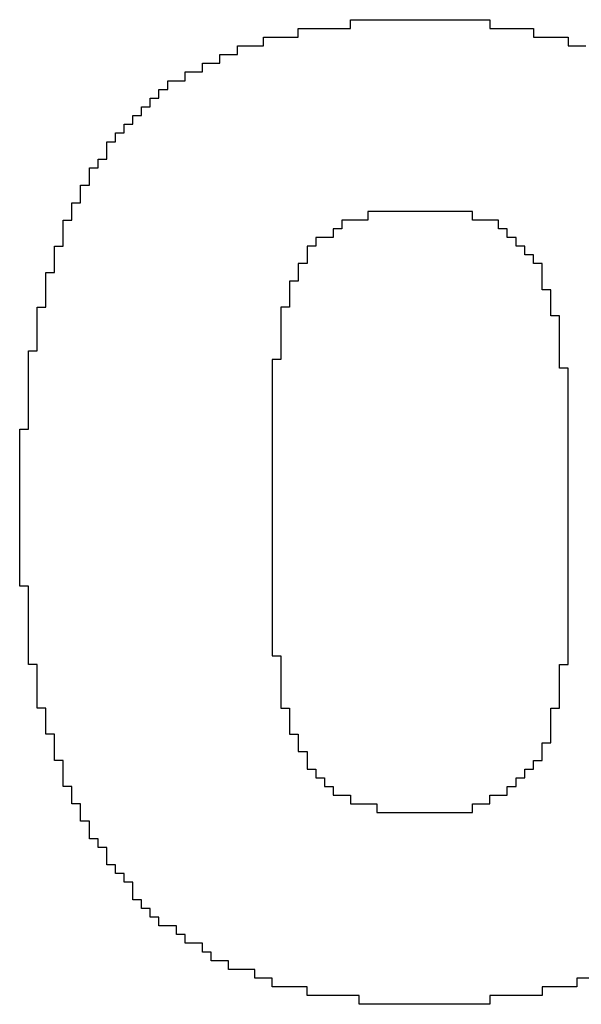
# Model space of a CAD drawing. Header units: millimetres. Extents: x -0.08 to 3.17, y -0.08 to 4.88.
# Tile 25 of 256: x 1.4608 to 1.4876, y 0.1721 to 0.2191. Entities that reach past the tile are written whole.
import ezdxf

# ---------------------------------------------------------------- set-up
doc = ezdxf.new("R2010")
doc.units = ezdxf.units.MM
doc.header["$MEASUREMENT"] = 0
doc.layers.add('BottomOverlay', color=54, linetype='Continuous')

msp = doc.modelspace()

# ---------------------------------------------------------------- linework, layer by layer
at = {"layer": 'BottomOverlay'}
for p, q in [((1.476613, 0.218665), (1.476613, 0.219081)), ((1.476613, 0.219081), (1.483264, 0.219081)), ((1.483264, 0.219081), (1.483264, 0.218665)), ((1.474119, 0.218249), (1.474119, 0.218665)), ((1.474119, 0.218665), (1.476613, 0.218665)), ((1.483264, 0.218665), (1.485343, 0.218665)), ((1.485343, 0.218665), (1.485343, 0.218249)), ((1.472456, 0.217834), (1.472456, 0.218249)), ((1.472456, 0.218249), (1.474119, 0.218249)), ((1.485343, 0.218249), (1.487006, 0.218249)), ((1.487006, 0.218249), (1.487006, 0.217834)), ((1.471209, 0.217418), (1.471209, 0.217834)), ((1.471209, 0.217834), (1.472456, 0.217834)), ((1.487006, 0.217834), (1.487837, 0.217834)), ((1.470377, 0.217002), (1.470377, 0.217418)), ((1.470377, 0.217418), (1.471209, 0.217418)), ((1.468714, 0.216171), (1.468714, 0.216586)), ((1.468714, 0.216586), (1.469546, 0.216586)), ((1.469546, 0.216586), (1.469546, 0.217002)), ((1.469546, 0.217002), (1.470377, 0.217002)), ((1.467883, 0.215755), (1.467883, 0.216171)), ((1.467883, 0.216171), (1.468714, 0.216171)), ((1.467467, 0.215339), (1.467467, 0.215755)), ((1.467467, 0.215755), (1.467883, 0.215755)), ((1.467052, 0.214924), (1.467052, 0.215339)), ((1.467052, 0.215339), (1.467467, 0.215339)), ((1.466636, 0.214508), (1.466636, 0.214924)), ((1.466636, 0.214924), (1.467052, 0.214924)), ((1.46622, 0.214092), (1.46622, 0.214508)), ((1.46622, 0.214508), (1.466636, 0.214508)), ((1.465804, 0.213677), (1.465804, 0.214092)), ((1.465804, 0.214092), (1.46622, 0.214092)), ((1.465389, 0.213261), (1.465389, 0.213677)), ((1.465389, 0.213677), (1.465804, 0.213677)), ((1.464973, 0.212429), (1.464973, 0.213261)), ((1.464973, 0.213261), (1.465389, 0.213261)), ((1.464557, 0.212014), (1.464557, 0.212429)), ((1.464557, 0.212429), (1.464973, 0.212429)), ((1.464142, 0.211182), (1.464142, 0.212014)), ((1.464142, 0.212014), (1.464557, 0.212014)), ((1.463726, 0.210351), (1.463726, 0.211182)), ((1.463726, 0.211182), (1.464142, 0.211182)), ((1.46331, 0.209519), (1.46331, 0.210351)), ((1.46331, 0.210351), (1.463726, 0.210351)), ((1.462894, 0.208272), (1.462894, 0.209519)), ((1.462894, 0.209519), (1.46331, 0.209519)), ((1.477445, 0.209519), (1.476197, 0.209519)), ((1.476197, 0.209519), (1.476197, 0.209104)), ((1.482433, 0.209935), (1.477445, 0.209935)), ((1.477445, 0.209935), (1.477445, 0.209519)), ((1.482433, 0.209519), (1.482433, 0.209935)), ((1.48368, 0.209519), (1.482433, 0.209519)), ((1.48368, 0.209104), (1.48368, 0.209519)), ((1.476197, 0.209104), (1.475782, 0.209104)), ((1.475782, 0.209104), (1.475782, 0.208688)), ((1.484096, 0.209104), (1.48368, 0.209104)), ((1.484096, 0.208688), (1.484096, 0.209104)), ((1.475782, 0.208688), (1.47495, 0.208688)), ((1.47495, 0.208688), (1.47495, 0.208272)), ((1.484512, 0.208688), (1.484096, 0.208688)), ((1.484512, 0.208272), (1.484512, 0.208688)), ((1.462479, 0.207025), (1.462479, 0.208272)), ((1.462479, 0.208272), (1.462894, 0.208272)), ((1.47495, 0.208272), (1.474535, 0.208272)), ((1.474535, 0.208272), (1.474535, 0.207441)), ((1.484927, 0.208272), (1.484512, 0.208272)), ((1.484927, 0.207857), (1.484927, 0.208272)), ((1.485343, 0.207857), (1.484927, 0.207857)), ((1.485343, 0.207441), (1.485343, 0.207857)), ((1.474535, 0.207441), (1.474119, 0.207441)), ((1.474119, 0.207441), (1.474119, 0.206609)), ((1.485759, 0.207441), (1.485343, 0.207441)), ((1.485759, 0.206194), (1.485759, 0.207441)), ((1.462063, 0.205362), (1.462063, 0.207025)), ((1.462063, 0.207025), (1.462479, 0.207025)), ((1.474119, 0.206609), (1.473703, 0.206609)), ((1.473703, 0.206609), (1.473703, 0.205362)), ((1.486174, 0.206194), (1.485759, 0.206194)), ((1.486174, 0.204947), (1.486174, 0.206194)), ((1.461647, 0.203284), (1.461647, 0.205362)), ((1.461647, 0.205362), (1.462063, 0.205362)), ((1.473703, 0.205362), (1.473287, 0.205362)), ((1.473287, 0.205362), (1.473287, 0.202868)), ((1.48659, 0.204947), (1.486174, 0.204947)), ((1.48659, 0.202452), (1.48659, 0.204947)), ((1.461232, 0.199542), (1.461232, 0.203284)), ((1.461232, 0.203284), (1.461647, 0.203284)), ((1.473287, 0.202868), (1.472872, 0.202868)), ((1.472872, 0.202868), (1.472872, 0.192475)), ((1.487006, 0.202452), (1.48659, 0.202452)), ((1.487006, 0.188318), (1.487006, 0.202452)), ((1.460816, 0.192059), (1.460816, 0.199542)), ((1.460816, 0.199542), (1.461232, 0.199542)), ((1.472872, 0.192475), (1.472872, 0.192059)), ((1.461232, 0.192059), (1.460816, 0.192059)), ((1.461232, 0.188318), (1.461232, 0.192059)), ((1.472872, 0.192059), (1.472872, 0.188734)), ((1.472872, 0.188734), (1.473287, 0.188734)), ((1.473287, 0.188734), (1.473287, 0.18624)), ((1.461647, 0.188318), (1.461232, 0.188318)), ((1.461647, 0.18624), (1.461647, 0.188318)), ((1.48659, 0.18624), (1.48659, 0.188318)), ((1.48659, 0.188318), (1.487006, 0.188318)), ((1.462063, 0.18624), (1.461647, 0.18624)), ((1.462063, 0.184992), (1.462063, 0.18624)), ((1.473287, 0.18624), (1.473703, 0.18624)), ((1.473703, 0.18624), (1.473703, 0.184992)), ((1.486174, 0.184577), (1.486174, 0.18624)), ((1.486174, 0.18624), (1.48659, 0.18624)), ((1.462479, 0.184992), (1.462063, 0.184992)), ((1.462479, 0.183745), (1.462479, 0.184992)), ((1.473703, 0.184992), (1.474119, 0.184992)), ((1.474119, 0.184992), (1.474119, 0.184161)), ((1.474119, 0.184161), (1.474535, 0.184161)), ((1.474535, 0.184161), (1.474535, 0.18333)), ((1.485759, 0.183745), (1.485759, 0.184577)), ((1.485759, 0.184577), (1.486174, 0.184577)), ((1.462894, 0.183745), (1.462479, 0.183745)), ((1.462894, 0.182498), (1.462894, 0.183745)), ((1.485343, 0.18333), (1.485343, 0.183745)), ((1.485343, 0.183745), (1.485759, 0.183745)), ((1.474535, 0.18333), (1.47495, 0.18333)), ((1.47495, 0.18333), (1.47495, 0.182914)), ((1.484927, 0.182914), (1.484927, 0.18333)), ((1.484927, 0.18333), (1.485343, 0.18333)), ((1.47495, 0.182914), (1.475366, 0.182914)), ((1.475366, 0.182914), (1.475366, 0.182498)), ((1.484512, 0.182498), (1.484512, 0.182914)), ((1.484512, 0.182914), (1.484927, 0.182914)), ((1.46331, 0.182498), (1.462894, 0.182498)), ((1.46331, 0.181667), (1.46331, 0.182498)), ((1.475366, 0.182498), (1.475782, 0.182498)), ((1.475782, 0.182498), (1.475782, 0.182082)), ((1.484096, 0.182082), (1.484096, 0.182498)), ((1.484096, 0.182498), (1.484512, 0.182498)), ((1.475782, 0.182082), (1.476613, 0.182082)), ((1.476613, 0.182082), (1.476613, 0.181667)), ((1.483264, 0.181667), (1.483264, 0.182082)), ((1.483264, 0.182082), (1.484096, 0.182082)), ((1.463726, 0.181667), (1.46331, 0.181667)), ((1.463726, 0.180835), (1.463726, 0.181667)), ((1.476613, 0.181667), (1.47786, 0.181667)), ((1.47786, 0.181667), (1.47786, 0.181251)), ((1.482433, 0.181251), (1.482433, 0.181667)), ((1.482433, 0.181667), (1.483264, 0.181667)), ((1.47786, 0.181251), (1.482433, 0.181251)), ((1.464142, 0.180835), (1.463726, 0.180835)), ((1.464142, 0.180004), (1.464142, 0.180835)), ((1.464557, 0.180004), (1.464142, 0.180004)), ((1.464557, 0.179588), (1.464557, 0.180004)), ((1.464973, 0.179588), (1.464557, 0.179588)), ((1.464973, 0.178757), (1.464973, 0.179588)), ((1.465389, 0.178757), (1.464973, 0.178757)), ((1.465389, 0.178341), (1.465389, 0.178757)), ((1.465804, 0.178341), (1.465389, 0.178341)), ((1.465804, 0.177925), (1.465804, 0.178341)), ((1.46622, 0.177925), (1.465804, 0.177925)), ((1.46622, 0.177094), (1.46622, 0.177925)), ((1.466636, 0.177094), (1.46622, 0.177094)), ((1.466636, 0.176678), (1.466636, 0.177094)), ((1.467052, 0.176678), (1.466636, 0.176678)), ((1.467052, 0.176262), (1.467052, 0.176678)), ((1.467467, 0.176262), (1.467052, 0.176262)), ((1.467467, 0.175847), (1.467467, 0.176262)), ((1.467883, 0.175847), (1.467467, 0.175847)), ((1.468299, 0.175847), (1.467883, 0.175847)), ((1.468299, 0.175431), (1.468299, 0.175847)), ((1.468714, 0.175431), (1.468299, 0.175431)), ((1.468714, 0.175015), (1.468714, 0.175431)), ((1.469546, 0.175015), (1.468714, 0.175015)), ((1.469546, 0.174599), (1.469546, 0.175015)), ((1.469962, 0.174599), (1.469546, 0.174599)), ((1.469962, 0.174184), (1.469962, 0.174599)), ((1.470793, 0.174184), (1.469962, 0.174184)), ((1.470793, 0.173768), (1.470793, 0.174184)), ((1.47204, 0.173768), (1.470793, 0.173768)), ((1.47204, 0.173352), (1.47204, 0.173768)), ((1.472872, 0.173352), (1.47204, 0.173352)), ((1.472872, 0.172937), (1.472872, 0.173352)), ((1.488669, 0.173352), (1.487422, 0.173352)), ((1.487422, 0.173352), (1.487422, 0.172937)), ((1.474535, 0.172937), (1.472872, 0.172937)), ((1.474535, 0.172521), (1.474535, 0.172937)), ((1.487422, 0.172937), (1.485759, 0.172937)), ((1.485759, 0.172937), (1.485759, 0.172521)), ((1.477029, 0.172521), (1.474535, 0.172521)), ((1.477029, 0.172105), (1.477029, 0.172521)), ((1.485759, 0.172521), (1.483264, 0.172521)), ((1.483264, 0.172521), (1.483264, 0.172105)), ((1.483264, 0.172105), (1.477029, 0.172105))]:
    msp.add_line(p, q, dxfattribs=at)

doc.saveas('drawing.dxf')
